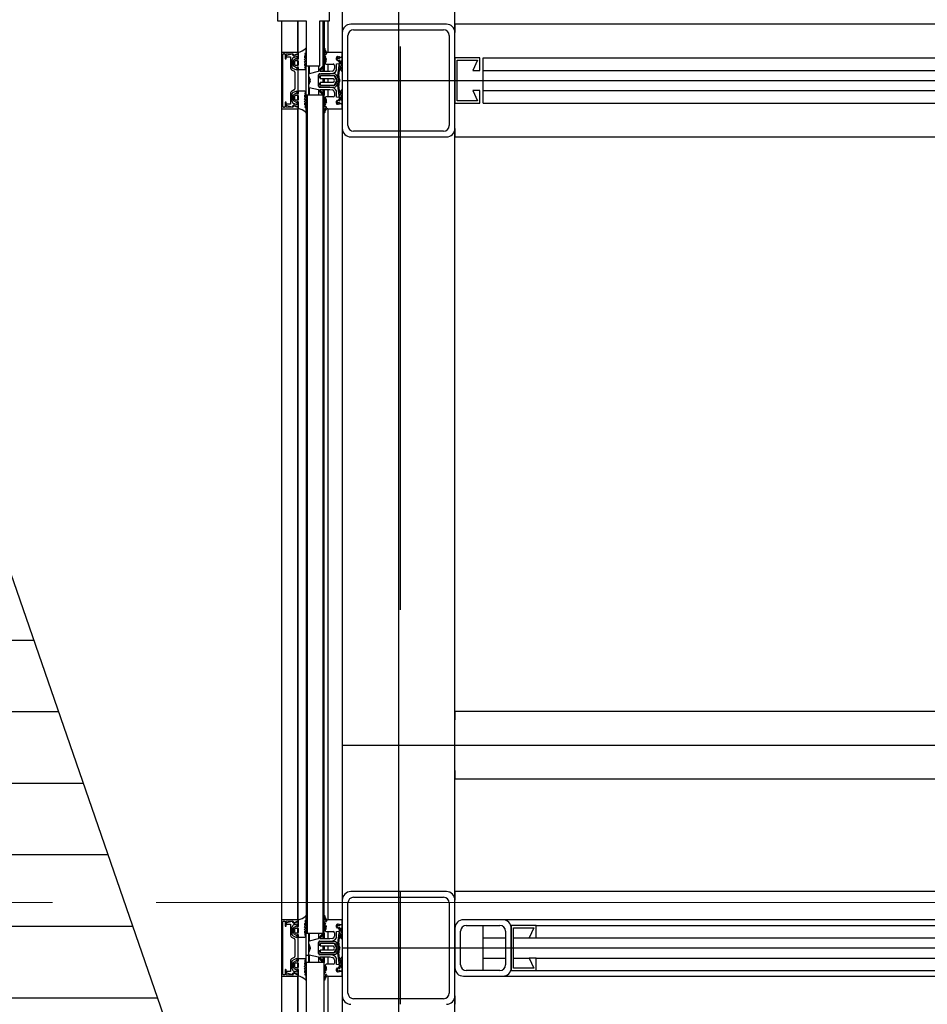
# Model space of a CAD drawing. Extents: x -805 to 3526, y -961 to 1039.
# Tile 226 of 256: x 983.338 to 984.144, y 39.75 to 40.624. Entities that reach past the tile are written whole.
import ezdxf

# ---------------------------------------------------------------- set-up
doc = ezdxf.new("R2010")
doc.units = 0
for name, pattern in [('_Ebene_', [4, 2, -1, 0, -1]), ('P-HP-Dorsten 2022 - Schnitt - Schnitt 9 rechts der Rampe$0$_Ebene_', [4, 2, -1, 0, -1]), ('STRICHPUNKT', [1, 0.5, -0.25, 0, -0.25])]:
    doc.linetypes.add(name, pattern=pattern)
for name, color, linetype, lineweight in [('A-FLOR-LEVL', 51, 'Continuous', 5), ('EB-2273S-Q-ACHSE', 7, 'STRICHPUNKT', 25), ('P-HP-Dorsten 2022 - Schnitt - Schnitt 9 rechts der Rampe$0$A-FLOR-LEVL', 51, 'Continuous', 5), ('TTK-P-Aufzug vorne', 251, 'Continuous', 25)]:
    doc.layers.add(name, color=color, linetype=linetype, lineweight=lineweight)
for name, color, linetype in [('Lichtraumprofil', 9, 'Continuous'), ('TTK-P-Bahnsteig', 12, 'Continuous'), ('TTK-P-QP Block', 162, 'Continuous'), ('TTK-QP-links', 250, 'Continuous'), ('TTK-QP-rechts', 251, 'Continuous')]:
    doc.layers.add(name, color=color, linetype=linetype)

# ---------------------------------------------------------------- blocks, each defined once
blk = doc.blocks.new('2481114')
at = {"layer": 'EB-2273S-Q-ACHSE'}
blk.add_line((2.6768, -8.4329), (2.6768, 5.45803), dxfattribs=at)
blk = doc.blocks.new('Schnitt7links neben rampe')
at = {"layer": 'A-FLOR-LEVL', "linetype": '_Ebene_'}
blk.add_line((-17.01558, 0), (20.19556, 0), dxfattribs=at)
blk = doc.blocks.new('P-HP-Dorsten 2022 - Schnitt - Schnitt 9 rechts der Rampe')
at = {"layer": 'P-HP-Dorsten 2022 - Schnitt - Schnitt 9 rechts der Rampe$0$A-FLOR-LEVL', "linetype": 'P-HP-Dorsten 2022 - Schnitt - Schnitt 9 rechts der Rampe$0$_Ebene_'}
blk.add_line((3138.7361, 35239.60534), (3179.52406, 35239.60534), dxfattribs=at)

msp = doc.modelspace()

# ---------------------------------------------------------------- hatches: boundary and pattern name
at = {"layer": 'Lichtraumprofil', "transparency": 33554559}
h = msp.add_hatch(dxfattribs=at)
h.set_pattern_fill('ANSI31', color=251, scale=0.02, angle=315)
h.set_pattern_definition([(0, (838.94873, 123.38515), (1e-17, 0.0635), [])])
h.paths.add_polyline_path([(983.19924, 40.51008), (983.49924, 39.64289), (983.49924, 36.97289), (983.19924, 36.97289)])
at = {"layer": 'TTK-P-Aufzug vorne', "ltscale": 20}
h = msp.add_hatch(dxfattribs=at)
h.set_pattern_fill('FP_23', color=251, scale=0.001, style=0, pattern_type=2)
h.set_pattern_definition([(0, (984.29421, 37.1433), (0, 0.05), []), (90, (984.29421, 37.1433), (-0.05, 3e-18), [])])
h.paths.add_polyline_path([(983.59219, 37.76677), (983.59411, 37.76677), (983.59411, 37.79283), (983.59219, 37.79283), (983.59219, 37.76855)])
h.paths.add_polyline_path([(983.59219, 38.28683), (983.59411, 38.28683), (983.59411, 38.31283), (983.59219, 38.31283), (983.59219, 38.292)])
h.paths.add_polyline_path([(983.59411, 39.78683), (983.59411, 39.81283), (983.59219, 39.81283), (983.59219, 39.78683)])
h.paths.add_polyline_path([(983.59411, 40.55683), (983.59411, 40.58283), (983.59219, 40.58283), (983.59219, 40.55683), (983.59318, 40.55683)])
h.paths.add_polyline_path([(983.59219, 41.05683), (983.59411, 41.05683), (983.59411, 41.09483), (983.59219, 41.09475), (983.59219, 41.0619)])

# ---------------------------------------------------------------- linework, layer by layer
at = {"layer": 'Lichtraumprofil', "color": 251, "flags": 128}
msp.add_lwpolyline([(983.19924, 40.51008), (983.19924, 36.97289), (983.49924, 36.97289), (983.49924, 39.64289), (983.19924, 40.51008)], dxfattribs=at)
at = {"layer": 'TTK-P-Aufzug vorne', "color": 251, "ltscale": 20}
for p, q in [((983.6742, 41.11983), (983.6742, 37.54983)), ((983.6242, 41.02733), (983.6242, 40.61233)), ((983.7242, 40.61233), (983.7242, 41.02733)), ((983.56678, 40.63383), (983.56678, 40.62283)), ((983.61278, 40.62283), (983.61278, 40.63183)), ((983.56678, 40.62283), (983.59218, 40.62283)), ((983.57016, 40.62283), (983.57016, 40.59433)), ((983.58459, 40.62283), (983.58459, 40.59476)), ((983.58515, 40.59494), (983.58515, 40.62283)), ((983.58516, 40.59494), (983.58516, 40.62283)), ((983.59218, 40.62283), (983.59218, 40.58283)), ((983.60418, 40.58283), (983.60418, 40.62283)), ((983.60418, 40.62283), (983.61278, 40.62283)), ((983.60711, 40.57784), (983.60711, 40.62283)), ((983.60817, 40.62283), (983.60817, 40.57784)), ((983.61142, 40.62283), (983.61142, 40.59477)), ((983.7167, 40.61983), (983.6317, 40.61983)), ((983.6342, 40.61483), (983.7142, 40.61483)), ((984.8492, 40.61983), (983.7242, 40.61983)), ((983.7242, 40.61983), (983.7242, 40.61233)), ((983.6242, 40.61233), (983.6242, 40.52733)), ((983.6292, 40.52983), (983.6292, 40.60983)), ((983.7192, 40.60983), (983.7192, 40.52983)), ((983.7242, 40.52733), (983.7242, 40.61233)), ((983.59218, 40.59481), (983.59218, 40.59802)), ((983.60818, 40.59836), (983.60836, 40.59586)), ((983.60934, 40.59648), (983.60913, 40.59771)), ((983.57018, 40.59433), (983.57018, 40.54549)), ((983.58467, 40.59483), (983.57075, 40.59483)), ((983.57146, 40.54663), (983.57146, 40.59303)), ((983.57197, 40.59353), (983.57297, 40.59353)), ((983.57347, 40.59303), (983.57347, 40.58956)), ((983.57447, 40.59353), (983.58035, 40.59383)), ((983.57447, 40.58953), (983.57447, 40.59353)), ((983.57986, 40.59333), (983.57499, 40.59203)), ((983.57506, 40.59093), (983.57836, 40.59093)), ((983.57836, 40.59093), (983.57836, 40.58108)), ((983.57986, 40.58145), (983.57986, 40.58856)), ((983.58035, 40.59383), (983.58056, 40.59299)), ((983.58317, 40.58925), (983.58115, 40.58804)), ((983.58182, 40.59257), (983.58487, 40.59387)), ((983.58516, 40.59333), (983.58196, 40.59195)), ((983.58247, 40.59076), (983.58396, 40.5914)), ((983.58465, 40.58852), (983.58317, 40.58925)), ((983.58396, 40.5914), (983.58396, 40.58856)), ((983.58396, 40.58856), (983.58516, 40.58908)), ((983.58459, 40.59375), (983.58459, 40.59308)), ((983.58516, 40.59494), (983.58516, 40.58902)), ((983.58516, 40.58908), (983.58516, 40.59333)), ((983.59074, 40.5882), (983.59211, 40.59123)), ((983.59083, 40.59156), (983.59205, 40.59279)), ((983.59083, 40.59006), (983.59083, 40.59156)), ((983.59158, 40.59151), (983.59083, 40.59006)), ((983.5912, 40.59395), (983.59218, 40.59481)), ((983.59205, 40.59279), (983.59132, 40.59312)), ((983.6083, 40.5902), (983.60819, 40.58626)), ((983.60836, 40.59586), (983.61021, 40.59314)), ((983.61021, 40.59314), (983.60849, 40.59268)), ((983.60849, 40.59191), (983.60928, 40.5917)), ((983.60919, 40.58677), (983.60944, 40.58962)), ((983.6242, 40.59483), (983.61131, 40.59483)), ((983.61898, 40.58865), (983.61898, 40.59009)), ((983.61982, 40.58748), (983.61898, 40.58865)), ((983.61935, 40.58995), (983.61929, 40.5886)), ((983.61929, 40.5886), (983.62028, 40.58739)), ((983.6203, 40.59047), (983.61935, 40.58995)), ((983.61998, 40.59112), (983.62094, 40.59097)), ((983.6203, 40.58938), (983.6203, 40.59047)), ((983.62156, 40.58945), (983.6203, 40.58938)), ((983.62248, 40.59029), (983.62156, 40.58945)), ((983.6242, 40.59029), (983.62248, 40.59029)), ((983.6242, 40.5906), (983.6242, 40.59483)), ((983.6242, 40.58729), (983.6242, 40.59029)), ((983.7462, 40.58983), (983.7242, 40.58983)), ((983.7242, 40.58983), (983.7242, 40.54983)), ((983.7462, 40.57883), (983.7462, 40.58983)), ((983.7492, 40.57883), (983.7492, 40.58983)), ((983.7492, 40.58983), (986.0492, 40.58983)), ((983.58396, 40.57895), (983.58039, 40.5805)), ((983.58066, 40.58718), (983.58066, 40.58335)), ((983.58115, 40.5825), (983.58316, 40.58129)), ((983.58216, 40.58355), (983.58216, 40.58702)), ((983.58464, 40.58302), (983.58266, 40.58302)), ((983.58269, 40.58752), (983.58466, 40.58752)), ((983.58316, 40.58129), (983.58466, 40.58202)), ((983.58516, 40.58109), (983.58396, 40.58179)), ((983.58396, 40.58179), (983.58396, 40.57895)), ((983.58459, 40.58752), (983.58459, 40.58302)), ((983.58459, 40.58198), (983.58459, 40.58142)), ((983.58516, 40.58699), (983.58516, 40.58352)), ((983.58516, 40.5815), (983.58516, 40.57954)), ((983.58516, 40.55857), (983.58516, 40.58109)), ((983.59198, 40.58736), (983.59074, 40.5882)), ((983.59074, 40.58656), (983.59198, 40.58736)), ((983.59211, 40.58353), (983.59074, 40.58656)), ((983.59083, 40.58302), (983.59083, 40.5847)), ((983.59083, 40.5847), (983.59158, 40.58324)), ((983.59198, 40.5825), (983.59083, 40.58302)), ((983.59083, 40.58124), (983.59198, 40.5825)), ((983.59192, 40.58025), (983.59083, 40.58124)), ((983.59099, 40.57954), (983.59192, 40.58025)), ((983.59218, 40.58283), (983.60418, 40.58283)), ((983.59219, 40.55683), (983.59219, 40.58283)), ((983.59411, 40.58283), (983.59411, 40.55683)), ((983.59485, 40.58283), (983.59485, 40.57589)), ((983.60301, 40.58283), (983.60301, 40.57823)), ((983.60642, 40.58206), (983.60318, 40.57858)), ((983.60413, 40.57784), (983.60701, 40.58151)), ((983.6097, 40.58786), (983.60969, 40.58652)), ((983.60996, 40.58433), (983.61274, 40.58433)), ((983.61142, 40.58433), (983.61142, 40.57784)), ((983.61274, 40.58433), (983.61378, 40.58433)), ((983.61378, 40.58433), (983.61619, 40.58433)), ((983.61719, 40.58329), (983.61719, 40.58037)), ((983.61919, 40.58456), (983.62164, 40.58483)), ((983.61919, 40.58037), (983.61919, 40.58456)), ((983.62135, 40.58748), (983.61982, 40.58748)), ((983.6212, 40.58309), (983.62007, 40.57424)), ((983.62028, 40.58739), (983.6217, 40.58826)), ((983.6217, 40.58491), (983.6209, 40.58389)), ((983.6209, 40.58389), (983.62176, 40.58359)), ((983.62106, 40.5741), (983.62196, 40.58115)), ((983.62164, 40.58483), (983.62135, 40.58748)), ((983.6217, 40.58826), (983.6217, 40.58491)), ((983.62176, 40.58359), (983.62297, 40.58149)), ((983.62302, 40.58098), (983.62187, 40.583)), ((983.62196, 40.58115), (983.62302, 40.58098)), ((983.623, 40.58038), (983.62212, 40.57968)), ((983.62297, 40.58149), (983.623, 40.58038)), ((983.62322, 40.5841), (983.6232, 40.58729)), ((983.6232, 40.58729), (983.6242, 40.58729)), ((983.6242, 40.58236), (983.62322, 40.5841)), ((983.6242, 40.57741), (983.6242, 40.58236)), ((983.7262, 40.55183), (983.7262, 40.58783)), ((983.7262, 40.58783), (983.7442, 40.58783)), ((983.7442, 40.58783), (983.74, 40.57883)), ((983.57921, 40.57944), (983.58163, 40.57815)), ((983.58216, 40.57736), (983.58216, 40.56239)), ((983.58516, 40.57954), (983.59099, 40.57954)), ((983.59427, 40.5741), (983.59577, 40.57031)), ((983.60289, 40.57782), (983.59485, 40.57589)), ((983.59485, 40.57263), (983.59485, 40.56705)), ((983.60319, 40.56491), (983.60319, 40.57484)), ((983.60319, 40.57371), (983.60319, 40.5724)), ((983.60319, 40.5724), (983.60469, 40.5724)), ((983.61309, 40.57784), (983.60413, 40.57784)), ((983.60419, 40.57584), (983.61334, 40.57584)), ((983.60469, 40.5724), (983.60469, 40.5737)), ((983.60469, 40.57324), (983.60469, 40.57164)), ((983.60469, 40.57164), (983.61608, 40.57164)), ((983.61722, 40.5757), (983.60519, 40.5757)), ((983.60525, 40.5742), (983.61752, 40.5742)), ((983.61655, 40.57404), (983.60549, 40.57404)), ((983.60711, 40.56794), (983.60711, 40.57164)), ((983.60817, 40.57164), (983.60817, 40.56794)), ((983.61142, 40.57164), (983.61142, 40.56794)), ((983.61535, 40.5782), (983.61309, 40.57784)), ((983.61334, 40.57584), (983.61568, 40.57623)), ((983.61608, 40.57164), (983.617, 40.57038)), ((983.61925, 40.56979), (983.61725, 40.57361)), ((983.61752, 40.5742), (983.61958, 40.57026)), ((983.62091, 40.57096), (983.61899, 40.57463)), ((983.62048, 40.57192), (983.62156, 40.5698)), ((983.62215, 40.5704), (983.62126, 40.57259)), ((983.6234, 40.57832), (983.6242, 40.57741)), ((983.74, 40.57883), (983.7462, 40.57883)), ((983.7492, 40.56083), (983.7492, 40.57883)), ((983.7492, 40.57883), (986.0492, 40.57883)), ((983.59577, 40.56936), (983.59426, 40.56557)), ((983.59485, 40.56378), (983.59485, 40.55683)), ((983.59485, 40.56378), (983.60311, 40.56184)), ((983.60469, 40.56721), (983.60319, 40.56721)), ((983.60319, 40.56721), (983.60319, 40.5659)), ((983.61325, 40.56384), (983.60419, 40.56384)), ((983.61608, 40.56794), (983.60469, 40.56794)), ((983.60469, 40.56794), (983.60469, 40.56637)), ((983.60469, 40.56592), (983.60469, 40.56721)), ((983.61752, 40.5654), (983.60519, 40.5654)), ((983.60519, 40.5639), (983.61722, 40.5639)), ((983.60549, 40.56557), (983.61654, 40.56554)), ((983.61567, 40.56344), (983.61325, 40.56384)), ((983.617, 40.5692), (983.61608, 40.56794)), ((983.61725, 40.56597), (983.61925, 40.56979)), ((983.61958, 40.56934), (983.61752, 40.5654)), ((983.61899, 40.56497), (983.62091, 40.56864)), ((983.62007, 40.56536), (983.62119, 40.55651)), ((983.62156, 40.5698), (983.62048, 40.56768)), ((983.62195, 40.55846), (983.62106, 40.5655)), ((983.62126, 40.56701), (983.62215, 40.56919)), ((983.6242, 40.56229), (983.6234, 40.56139)), ((983.6242, 40.56983), (986.1742, 40.56983)), ((983.6242, 40.55735), (983.6242, 40.56229)), ((983.57835, 40.55858), (983.57835, 40.54893)), ((983.58163, 40.56151), (983.57921, 40.56022)), ((983.57985, 40.5512), (983.57985, 40.55828)), ((983.58034, 40.55914), (983.58396, 40.56071)), ((983.58066, 40.55645), (983.58066, 40.55262)), ((983.58316, 40.55851), (983.58115, 40.55731)), ((983.58216, 40.55278), (983.58216, 40.55625)), ((983.58266, 40.55678), (983.58464, 40.55678)), ((983.58466, 40.55779), (983.58316, 40.55851)), ((983.58396, 40.56071), (983.58396, 40.55787)), ((983.58396, 40.55787), (983.58516, 40.55857)), ((983.58459, 40.55824), (983.58459, 40.55782)), ((983.58459, 40.55678), (983.58459, 40.55229)), ((983.59099, 40.56026), (983.58516, 40.56026)), ((983.58516, 40.56026), (983.58516, 40.55831)), ((983.58516, 40.55629), (983.58516, 40.55282)), ((983.59074, 40.55324), (983.59211, 40.55627)), ((983.59083, 40.55856), (983.59192, 40.55956)), ((983.59198, 40.5573), (983.59083, 40.55856)), ((983.59083, 40.55678), (983.59198, 40.5573)), ((983.59083, 40.5551), (983.59083, 40.55678)), ((983.59158, 40.55656), (983.59083, 40.5551)), ((983.59192, 40.55956), (983.59099, 40.56026)), ((983.59218, 40.55683), (983.59218, 39.81283)), ((983.59318, 40.55683), (983.59218, 40.55683)), ((983.59318, 40.55683), (983.59318, 39.81283)), ((983.60718, 40.55683), (983.59318, 40.55683)), ((983.59318, 39.81283), (983.59318, 40.55683)), ((983.60301, 40.56186), (983.60301, 40.55683)), ((983.60318, 40.56109), (983.60642, 40.55761)), ((983.607, 40.55815), (983.60413, 40.56183)), ((983.60413, 40.56183), (983.61317, 40.56183)), ((983.60711, 40.55683), (983.60711, 40.56183)), ((983.60718, 39.81283), (983.60718, 40.55683)), ((983.60818, 40.55683), (983.60718, 40.55683)), ((983.60718, 40.55683), (983.60718, 39.81283)), ((983.60817, 40.56183), (983.60817, 40.55683)), ((983.60818, 39.81283), (983.60818, 40.55683)), ((983.60818, 40.55341), (983.60828, 40.54947)), ((983.61263, 40.55533), (983.60998, 40.55533)), ((983.61142, 40.56183), (983.61142, 40.55533)), ((983.61619, 40.55533), (983.61263, 40.55533)), ((983.61317, 40.56183), (983.61535, 40.56146)), ((983.61719, 40.55923), (983.61719, 40.55633)), ((983.61919, 40.5551), (983.61919, 40.55929)), ((983.62164, 40.55483), (983.61919, 40.5551)), ((983.62176, 40.55611), (983.6209, 40.55581)), ((983.6209, 40.55581), (983.6217, 40.5548)), ((983.62135, 40.55226), (983.62164, 40.55483)), ((983.6217, 40.5548), (983.6217, 40.55144)), ((983.62297, 40.55821), (983.62176, 40.55611)), ((983.62186, 40.5566), (983.623, 40.55859)), ((983.623, 40.55859), (983.62195, 40.55846)), ((983.62212, 40.56002), (983.623, 40.55933)), ((983.623, 40.55933), (983.62297, 40.55821)), ((983.6232, 40.55241), (983.62322, 40.55561)), ((983.62322, 40.55561), (983.6242, 40.55735)), ((983.7462, 40.56083), (983.74, 40.56083)), ((983.74, 40.56083), (983.7442, 40.55183)), ((983.7462, 40.54983), (983.7462, 40.56083)), ((983.7492, 40.54983), (983.7492, 40.56083)), ((983.7492, 40.56083), (986.0492, 40.56083)), ((983.57016, 40.54549), (983.57016, 39.82433)), ((983.57066, 40.54484), (983.58459, 40.54484)), ((983.57296, 40.54613), (983.57196, 40.54613)), ((983.57346, 40.55013), (983.57346, 40.54663)), ((983.57446, 40.54613), (983.57446, 40.5501)), ((983.58034, 40.54583), (983.57446, 40.54613)), ((983.57835, 40.54893), (983.57502, 40.54893)), ((983.57502, 40.54763), (983.57985, 40.54633)), ((983.58062, 40.54677), (983.58034, 40.54583)), ((983.58115, 40.55176), (983.58317, 40.55055)), ((983.58485, 40.54579), (983.58181, 40.54709)), ((983.58194, 40.54771), (983.58515, 40.54633)), ((983.58396, 40.54826), (983.58246, 40.5489)), ((983.58466, 40.55229), (983.58269, 40.55229)), ((983.58317, 40.55055), (983.58465, 40.55129)), ((983.58515, 40.55058), (983.58396, 40.5511)), ((983.58396, 40.5511), (983.58396, 40.54826)), ((983.58459, 40.55126), (983.58459, 40.55082)), ((983.58459, 40.54657), (983.58459, 40.5459)), ((983.58459, 40.54484), (983.58459, 39.82476)), ((983.58515, 40.54633), (983.58515, 40.55058)), ((983.58515, 39.82494), (983.58515, 40.54487)), ((983.58516, 40.55079), (983.58516, 40.54487)), ((983.58516, 39.82494), (983.58516, 40.54487)), ((983.59198, 40.55244), (983.59074, 40.55324)), ((983.59074, 40.55161), (983.59198, 40.55244)), ((983.59211, 40.54858), (983.59074, 40.55161)), ((983.59083, 40.54824), (983.59083, 40.54975)), ((983.59083, 40.54975), (983.59158, 40.54829)), ((983.59205, 40.54701), (983.59083, 40.54824)), ((983.59218, 40.545), (983.5912, 40.54585)), ((983.59132, 40.54668), (983.59205, 40.54701)), ((983.59218, 40.54178), (983.59218, 40.545)), ((983.61019, 40.54653), (983.60835, 40.54381)), ((983.60925, 40.54796), (983.60846, 40.54775)), ((983.60848, 40.54698), (983.61019, 40.54653)), ((983.60942, 40.55019), (983.60918, 40.55289)), ((983.60985, 40.55312), (983.60985, 40.55181)), ((983.61142, 40.54483), (983.61142, 39.82477)), ((983.61142, 40.54483), (983.62418, 40.54483)), ((983.61898, 40.5511), (983.61982, 40.55226)), ((983.61898, 40.54966), (983.61898, 40.5511)), ((983.62028, 40.55231), (983.61929, 40.55111)), ((983.61929, 40.55111), (983.61935, 40.54976)), ((983.61935, 40.54976), (983.6203, 40.54923)), ((983.61982, 40.55226), (983.62135, 40.55226)), ((983.62094, 40.54878), (983.61998, 40.54863)), ((983.6217, 40.55144), (983.62028, 40.55231)), ((983.6203, 40.54923), (983.6203, 40.55033)), ((983.6203, 40.55033), (983.62156, 40.55026)), ((983.62156, 40.55026), (983.62248, 40.54941)), ((983.62248, 40.54941), (983.6242, 40.54941)), ((983.6242, 40.55241), (983.6232, 40.55241)), ((983.62418, 40.54483), (983.62418, 40.54906)), ((983.6242, 40.54941), (983.6242, 40.55241)), ((983.7242, 40.54983), (983.7462, 40.54983)), ((983.7442, 40.55183), (983.7262, 40.55183)), ((983.7492, 40.54983), (986.0492, 40.54983)), ((983.60835, 40.54381), (983.60817, 40.54131)), ((983.60911, 40.54196), (983.60933, 40.54318)), ((983.6242, 40.52733), (983.6242, 39.84233)), ((983.7242, 39.84233), (983.7242, 40.52733)), ((983.7242, 40.52733), (983.7242, 40.51983)), ((983.6317, 40.51983), (983.7167, 40.51983)), ((983.7142, 40.52483), (983.6342, 40.52483)), ((983.7242, 40.51983), (984.8492, 40.51983)), ((986.0742, 40.00983), (983.7242, 40.00983)), ((983.7242, 40.00983), (983.7242, 40.00233)), ((983.7242, 39.95733), (983.7242, 40.00233)), ((983.6242, 39.97983), (986.1742, 39.97983)), ((983.7242, 39.95733), (983.7242, 39.94983)), ((983.7242, 39.94983), (986.0742, 39.94983)), ((983.7167, 39.84983), (983.6317, 39.84983)), ((986.0742, 39.84983), (983.7242, 39.84983)), ((983.7242, 39.84983), (983.7242, 39.84233)), ((983.6242, 39.84233), (983.6242, 39.75733)), ((983.6292, 39.75983), (983.6292, 39.83983)), ((983.6342, 39.84483), (983.7142, 39.84483)), ((983.7192, 39.83983), (983.7192, 39.75983)), ((983.7242, 39.75733), (983.7242, 39.84233)), ((983.59218, 39.82481), (983.59218, 39.82802)), ((983.60818, 39.82836), (983.60836, 39.82586)), ((983.57018, 39.82433), (983.57018, 39.77549)), ((983.58467, 39.82483), (983.57075, 39.82483)), ((983.57146, 39.77663), (983.57146, 39.82303)), ((983.57197, 39.82353), (983.57297, 39.82353)), ((983.57347, 39.82303), (983.57347, 39.81956)), ((983.57447, 39.82353), (983.58035, 39.82383)), ((983.57447, 39.81953), (983.57447, 39.82353)), ((983.57986, 39.82333), (983.57499, 39.82203)), ((983.57506, 39.82093), (983.57836, 39.82093)), ((983.57836, 39.82093), (983.57836, 39.81108)), ((983.58035, 39.82383), (983.58056, 39.82299)), ((983.58317, 39.81925), (983.58115, 39.81804)), ((983.58182, 39.82257), (983.58487, 39.82387)), ((983.58516, 39.82333), (983.58196, 39.82195)), ((983.58247, 39.82076), (983.58396, 39.8214)), ((983.58465, 39.81852), (983.58317, 39.81925)), ((983.58396, 39.8214), (983.58396, 39.81856)), ((983.58459, 39.82375), (983.58459, 39.82308)), ((983.58516, 39.82494), (983.58516, 39.81902)), ((983.58516, 39.81908), (983.58516, 39.82333)), ((983.59074, 39.8182), (983.59211, 39.82123)), ((983.59083, 39.82156), (983.59205, 39.82279)), ((983.59083, 39.82006), (983.59083, 39.82156)), ((983.59158, 39.82151), (983.59083, 39.82006)), ((983.5912, 39.82395), (983.59218, 39.82481)), ((983.59205, 39.82279), (983.59132, 39.82312)), ((983.6083, 39.8202), (983.60819, 39.81626)), ((983.60836, 39.82586), (983.61021, 39.82314)), ((983.61021, 39.82314), (983.60849, 39.82268)), ((983.60849, 39.82191), (983.60928, 39.8217)), ((983.60934, 39.82648), (983.60913, 39.82771)), ((983.60919, 39.81677), (983.60944, 39.81962)), ((983.6242, 39.82483), (983.61131, 39.82483)), ((983.61898, 39.81865), (983.61898, 39.82009)), ((983.61935, 39.81995), (983.61929, 39.8186)), ((983.6203, 39.82047), (983.61935, 39.81995)), ((983.61998, 39.82112), (983.62094, 39.82097)), ((983.6203, 39.81938), (983.6203, 39.82047)), ((983.62156, 39.81945), (983.6203, 39.81938)), ((983.62248, 39.82029), (983.62156, 39.81945)), ((983.6242, 39.82029), (983.62248, 39.82029)), ((983.6242, 39.8206), (983.6242, 39.82483)), ((983.6242, 39.81729), (983.6242, 39.82029)), ((983.7667, 39.82483), (983.7317, 39.82483)), ((983.7342, 39.81983), (983.7642, 39.81983)), ((983.74913, 39.80883), (983.74913, 39.81983)), ((986.0317, 39.82483), (983.7667, 39.82483)), ((983.77316, 39.81983), (983.7742, 39.81983)), ((983.7962, 39.81983), (983.7742, 39.81983)), ((983.7742, 39.81983), (983.7742, 39.77983)), ((983.7962, 39.81983), (986.0022, 39.81983)), ((983.7962, 39.80883), (983.7962, 39.81983)), ((983.57986, 39.81145), (983.57986, 39.81856)), ((983.58396, 39.80895), (983.58039, 39.8105)), ((983.58066, 39.81718), (983.58066, 39.81335)), ((983.58115, 39.8125), (983.58316, 39.81129)), ((983.58216, 39.81355), (983.58216, 39.81702)), ((983.58464, 39.81302), (983.58266, 39.81302)), ((983.58269, 39.81752), (983.58466, 39.81752)), ((983.58316, 39.81129), (983.58466, 39.81202)), ((983.58396, 39.81856), (983.58516, 39.81908)), ((983.58516, 39.81109), (983.58396, 39.81179)), ((983.58396, 39.81179), (983.58396, 39.80895)), ((983.58459, 39.81752), (983.58459, 39.81302)), ((983.58459, 39.81198), (983.58459, 39.81145)), ((983.58516, 39.81699), (983.58516, 39.81352)), ((983.58516, 39.8115), (983.58516, 39.80954)), ((983.58516, 39.78857), (983.58516, 39.81109)), ((983.59198, 39.81736), (983.59074, 39.8182)), ((983.59074, 39.81656), (983.59198, 39.81736)), ((983.59211, 39.81353), (983.59074, 39.81656)), ((983.59083, 39.81302), (983.59083, 39.8147)), ((983.59083, 39.8147), (983.59158, 39.81324)), ((983.59198, 39.8125), (983.59083, 39.81302)), ((983.59083, 39.81124), (983.59198, 39.8125)), ((983.59192, 39.81025), (983.59083, 39.81124)), ((983.59218, 39.81283), (983.59318, 39.81283)), ((983.59219, 39.78683), (983.59219, 39.81283)), ((983.59318, 39.81283), (983.60718, 39.81283)), ((983.59411, 39.81283), (983.59411, 39.78683)), ((983.59485, 39.81283), (983.59485, 39.80589)), ((983.60301, 39.81283), (983.60301, 39.80823)), ((983.60642, 39.81206), (983.60318, 39.80858)), ((983.60413, 39.80784), (983.60701, 39.81151)), ((983.60711, 39.80784), (983.60711, 39.81283)), ((983.60718, 39.81283), (983.60818, 39.81283)), ((983.60817, 39.81283), (983.60817, 39.80784)), ((983.6097, 39.81786), (983.60969, 39.81652)), ((983.60996, 39.81433), (983.61274, 39.81433)), ((983.61142, 39.81433), (983.61142, 39.80784)), ((983.61274, 39.81433), (983.61378, 39.81433)), ((983.61378, 39.81433), (983.61619, 39.81433)), ((983.61719, 39.81329), (983.61719, 39.81037)), ((983.61982, 39.81748), (983.61898, 39.81865)), ((983.61919, 39.81456), (983.62164, 39.81483)), ((983.61919, 39.81037), (983.61919, 39.81456)), ((983.61929, 39.8186), (983.62028, 39.81739)), ((983.62135, 39.81748), (983.61982, 39.81748)), ((983.6212, 39.81309), (983.62007, 39.80424)), ((983.62028, 39.81739), (983.6217, 39.81826)), ((983.6217, 39.81491), (983.6209, 39.81389)), ((983.6209, 39.81389), (983.62176, 39.81359)), ((983.62106, 39.8041), (983.62196, 39.81115)), ((983.62164, 39.81483), (983.62135, 39.81748)), ((983.6217, 39.81826), (983.6217, 39.81491)), ((983.62176, 39.81359), (983.62297, 39.81149)), ((983.62302, 39.81098), (983.62187, 39.813)), ((983.62196, 39.81115), (983.62302, 39.81098)), ((983.62297, 39.81149), (983.623, 39.81038)), ((983.62322, 39.8141), (983.6232, 39.81729)), ((983.6232, 39.81729), (983.6242, 39.81729)), ((983.6242, 39.81236), (983.62322, 39.8141)), ((983.6242, 39.80741), (983.6242, 39.81236)), ((983.7242, 39.81733), (983.7242, 39.78233)), ((983.7292, 39.78483), (983.7292, 39.81483)), ((983.7692, 39.81483), (983.7692, 39.78483)), ((983.7742, 39.78233), (983.7742, 39.81733)), ((983.7762, 39.78183), (983.7762, 39.81783)), ((983.7762, 39.81783), (983.7942, 39.81783)), ((983.7942, 39.81783), (983.79, 39.80883)), ((983.57921, 39.80944), (983.58163, 39.80815)), ((983.58216, 39.80736), (983.58216, 39.79239)), ((983.58516, 39.80954), (983.59099, 39.80954)), ((983.59099, 39.80954), (983.59192, 39.81025)), ((983.59427, 39.8041), (983.59577, 39.80031)), ((983.60289, 39.80782), (983.59485, 39.80589)), ((983.59485, 39.80263), (983.59485, 39.79705)), ((983.60319, 39.79491), (983.60319, 39.80484)), ((983.60319, 39.80371), (983.60319, 39.8024)), ((983.60319, 39.8024), (983.60469, 39.8024)), ((983.61309, 39.80784), (983.60413, 39.80784)), ((983.60419, 39.80584), (983.61334, 39.80584)), ((983.60469, 39.8024), (983.60469, 39.8037)), ((983.60469, 39.80324), (983.60469, 39.80164)), ((983.61722, 39.8057), (983.60519, 39.8057)), ((983.60525, 39.8042), (983.61752, 39.8042)), ((983.61655, 39.80404), (983.60549, 39.80404)), ((983.61535, 39.8082), (983.61309, 39.80784)), ((983.61334, 39.80584), (983.61568, 39.80623)), ((983.61925, 39.79979), (983.61725, 39.80361)), ((983.61752, 39.8042), (983.61958, 39.80026)), ((983.62091, 39.80096), (983.61899, 39.80463)), ((983.62048, 39.80192), (983.62156, 39.7998)), ((983.62215, 39.8004), (983.62126, 39.80259)), ((983.623, 39.81038), (983.62212, 39.80968)), ((983.6234, 39.80832), (983.6242, 39.80741)), ((983.74913, 39.79083), (983.74913, 39.80883)), ((983.74913, 39.80883), (983.7692, 39.80883)), ((983.7762, 39.80883), (983.79, 39.80883)), ((983.79, 39.80883), (983.7962, 39.80883)), ((983.7962, 39.80883), (986.0022, 39.80883)), ((983.59577, 39.79936), (983.59426, 39.79557)), ((983.59485, 39.79378), (983.59485, 39.78683)), ((983.59485, 39.79378), (983.60311, 39.79184)), ((983.60469, 39.79721), (983.60319, 39.79721)), ((983.60319, 39.79721), (983.60319, 39.7959)), ((983.61325, 39.79384), (983.60419, 39.79384)), ((983.60469, 39.80164), (983.61608, 39.80164)), ((983.61608, 39.79794), (983.60469, 39.79794)), ((983.60469, 39.79794), (983.60469, 39.79637)), ((983.60469, 39.79592), (983.60469, 39.79721)), ((983.61752, 39.7954), (983.60519, 39.7954)), ((983.60519, 39.7939), (983.61722, 39.7939)), ((983.60549, 39.79557), (983.61654, 39.79554)), ((983.60711, 39.79794), (983.60711, 39.80164)), ((983.60817, 39.80164), (983.60817, 39.79794)), ((983.61142, 39.80164), (983.61142, 39.79794)), ((983.61567, 39.79344), (983.61325, 39.79384)), ((983.61608, 39.80164), (983.617, 39.80038)), ((983.617, 39.7992), (983.61608, 39.79794)), ((983.61725, 39.79597), (983.61925, 39.79979)), ((983.61958, 39.79934), (983.61752, 39.7954)), ((983.61899, 39.79497), (983.62091, 39.79864)), ((983.62007, 39.79536), (983.62119, 39.78651)), ((983.62156, 39.7998), (983.62048, 39.79768)), ((983.62195, 39.78846), (983.62106, 39.7955)), ((983.62126, 39.79701), (983.62215, 39.79919)), ((983.6242, 39.79983), (986.1742, 39.79983)), ((983.57835, 39.78858), (983.57835, 39.77893)), ((983.58163, 39.79151), (983.57921, 39.79022)), ((983.57985, 39.7812), (983.57985, 39.78828)), ((983.58034, 39.78914), (983.58396, 39.79071)), ((983.58066, 39.78645), (983.58066, 39.78262)), ((983.58316, 39.78851), (983.58115, 39.78731)), ((983.58216, 39.78278), (983.58216, 39.78625)), ((983.58266, 39.78678), (983.58464, 39.78678)), ((983.58466, 39.78779), (983.58316, 39.78851)), ((983.58396, 39.79071), (983.58396, 39.78787)), ((983.58396, 39.78787), (983.58516, 39.78857)), ((983.58459, 39.78824), (983.58459, 39.78782)), ((983.58459, 39.78678), (983.58459, 39.78236)), ((983.59099, 39.79026), (983.58516, 39.79026)), ((983.58516, 39.79026), (983.58516, 39.78831)), ((983.58516, 39.78629), (983.58516, 39.78282)), ((983.59074, 39.78324), (983.59211, 39.78627)), ((983.59083, 39.78856), (983.59192, 39.78956)), ((983.59198, 39.7873), (983.59083, 39.78856)), ((983.59083, 39.78678), (983.59198, 39.7873)), ((983.59083, 39.7851), (983.59083, 39.78678)), ((983.59158, 39.78656), (983.59083, 39.7851)), ((983.59192, 39.78956), (983.59099, 39.79026)), ((983.60818, 39.78683), (983.59218, 39.78683)), ((983.59218, 39.78683), (983.59218, 38.31283)), ((983.60301, 39.79186), (983.60301, 39.78683)), ((983.60318, 39.79109), (983.60642, 39.78761)), ((983.607, 39.78815), (983.60413, 39.79183)), ((983.60413, 39.79183), (983.61317, 39.79183)), ((983.60711, 39.78683), (983.60711, 39.79183)), ((983.60817, 39.79183), (983.60817, 39.78683)), ((983.60818, 38.31283), (983.60818, 39.78683)), ((983.61263, 39.78533), (983.60998, 39.78533)), ((983.61142, 39.79183), (983.61142, 39.78533)), ((983.61619, 39.78533), (983.61263, 39.78533)), ((983.61317, 39.79183), (983.61535, 39.79146)), ((983.61719, 39.78923), (983.61719, 39.78633)), ((983.61919, 39.7851), (983.61919, 39.78929)), ((983.62164, 39.78483), (983.61919, 39.7851)), ((983.62176, 39.78611), (983.6209, 39.78581)), ((983.6209, 39.78581), (983.6217, 39.7848)), ((983.62135, 39.78226), (983.62164, 39.78483)), ((983.6217, 39.7848), (983.6217, 39.78144)), ((983.62297, 39.78821), (983.62176, 39.78611)), ((983.62186, 39.7866), (983.623, 39.78859)), ((983.623, 39.78859), (983.62195, 39.78846)), ((983.62212, 39.79002), (983.623, 39.78933)), ((983.623, 39.78933), (983.62297, 39.78821)), ((983.6232, 39.78241), (983.62322, 39.78561)), ((983.62322, 39.78561), (983.6242, 39.78735)), ((983.6242, 39.79229), (983.6234, 39.79139)), ((983.6242, 39.78735), (983.6242, 39.79229)), ((983.74913, 39.77983), (983.74913, 39.79083)), ((983.74913, 39.79083), (983.7692, 39.79083)), ((983.7762, 39.79083), (983.79, 39.79083)), ((983.7962, 39.79083), (983.79, 39.79083)), ((983.79, 39.79083), (983.7942, 39.78183)), ((983.7962, 39.79083), (986.0022, 39.79083)), ((983.7962, 39.77983), (983.7962, 39.79083)), ((983.57296, 39.77613), (983.57196, 39.77613)), ((983.57346, 39.78013), (983.57346, 39.77663)), ((983.57446, 39.77613), (983.57446, 39.7801)), ((983.58034, 39.77583), (983.57446, 39.77613)), ((983.57835, 39.77893), (983.57502, 39.77893)), ((983.57502, 39.77763), (983.57985, 39.77633)), ((983.58062, 39.77677), (983.58034, 39.77583)), ((983.58115, 39.78176), (983.58317, 39.78055)), ((983.58485, 39.77579), (983.58181, 39.77709)), ((983.58194, 39.77771), (983.58515, 39.77633)), ((983.58396, 39.77826), (983.58246, 39.7789)), ((983.58466, 39.78229), (983.58269, 39.78229)), ((983.58317, 39.78055), (983.58465, 39.78129)), ((983.58515, 39.78058), (983.58396, 39.7811)), ((983.58396, 39.7811), (983.58396, 39.77826)), ((983.58459, 39.78126), (983.58459, 39.78082)), ((983.58459, 39.77657), (983.58459, 39.7759)), ((983.58515, 39.77633), (983.58515, 39.78058)), ((983.58516, 39.78079), (983.58516, 39.77487)), ((983.59198, 39.78244), (983.59074, 39.78324)), ((983.59074, 39.78161), (983.59198, 39.78244)), ((983.59211, 39.77858), (983.59074, 39.78161)), ((983.59083, 39.77824), (983.59083, 39.77975)), ((983.59083, 39.77975), (983.59158, 39.77829)), ((983.59205, 39.77701), (983.59083, 39.77824)), ((983.59218, 39.775), (983.5912, 39.77585)), ((983.59132, 39.77668), (983.59205, 39.77701)), ((983.60818, 39.78341), (983.60828, 39.77947)), ((983.61019, 39.77653), (983.60835, 39.77381)), ((983.60925, 39.77796), (983.60846, 39.77775)), ((983.60848, 39.77698), (983.61019, 39.77653)), ((983.60942, 39.78019), (983.60918, 39.78289)), ((983.60985, 39.78312), (983.60985, 39.78181)), ((983.61898, 39.7811), (983.61982, 39.78226)), ((983.61898, 39.77966), (983.61898, 39.7811)), ((983.62028, 39.78231), (983.61929, 39.78111)), ((983.61929, 39.78111), (983.61935, 39.77976)), ((983.61935, 39.77976), (983.6203, 39.77923)), ((983.61982, 39.78226), (983.62135, 39.78226)), ((983.62094, 39.77878), (983.61998, 39.77863)), ((983.6217, 39.78144), (983.62028, 39.78231)), ((983.6203, 39.77923), (983.6203, 39.78033)), ((983.6203, 39.78033), (983.62156, 39.78026)), ((983.62156, 39.78026), (983.62248, 39.77941)), ((983.62248, 39.77941), (983.6242, 39.77941)), ((983.6242, 39.78241), (983.6232, 39.78241)), ((983.62418, 39.77483), (983.62418, 39.77906)), ((983.6242, 39.77941), (983.6242, 39.78241)), ((983.7642, 39.77983), (983.7342, 39.77983)), ((983.77316, 39.77983), (983.7742, 39.77983)), ((983.7742, 39.77983), (983.7962, 39.77983)), ((983.7942, 39.78183), (983.7762, 39.78183)), ((983.7962, 39.77983), (986.0022, 39.77983)), ((983.57016, 39.77549), (983.57016, 38.32433)), ((983.57066, 39.77484), (983.58459, 39.77484)), ((983.58459, 39.77484), (983.58459, 38.32476)), ((983.58515, 38.32494), (983.58515, 39.77487)), ((983.58516, 38.32494), (983.58516, 39.77487)), ((983.59218, 39.77178), (983.59218, 39.775)), ((983.60835, 39.77381), (983.60817, 39.77131)), ((983.60911, 39.77196), (983.60933, 39.77318)), ((983.61142, 39.77483), (983.61142, 38.32477)), ((983.61142, 39.77483), (983.62418, 39.77483)), ((983.7317, 39.77483), (983.7667, 39.77483)), ((983.7667, 39.77483), (986.0317, 39.77483)), ((983.6242, 39.75733), (983.6242, 38.34233)), ((983.7142, 39.75483), (983.6342, 39.75483)), ((983.7242, 38.34233), (983.7242, 39.75733)), ((983.7242, 39.75733), (983.7242, 39.74983))]:
    msp.add_line(p, q, dxfattribs=at)
for centre, radius, start, end in [((983.6317, 40.61233), 0.0075, 90, 180), ((983.6342, 40.60983), 0.005, 90, 180), ((983.7142, 40.60983), 0.005, 0, 90), ((983.7167, 40.61233), 0.0075, 0, 90), ((983.58342, 40.60638), 0.01157, 278.65406, 314.87672), ((983.59189, 40.59811), 0.000307, 344.73618, 166.79576), ((983.60834, 40.59757), 0.0008, 10.04881, 101.15444), ((983.57068, 40.59433), 0.0005, 82.56325, 180), ((983.57197, 40.59303), 0.0005, 90, 179.98326), ((983.57297, 40.59303), 0.0005, 0, 89.9828), ((983.57397, 40.58953), 0.0005, 176.28357, 269.98279), ((983.57397, 40.58953), 0.0005, 269.98279, 0), ((983.57506, 40.59148), 0.00055, 98.08512, 270), ((983.58136, 40.59333), 0.0015, 179.98278, 293.23234), ((983.58186, 40.58856), 0.002, 95.96194, 180), ((983.58143, 40.59349), 0.001, 209.93219, 293.10837), ((983.58136, 40.59333), 0.0028, 275.96194, 293.26677), ((983.58466, 40.58902), 0.0005, 268.59535, 0), ((983.58467, 40.59433), 0.0005, 293.10837, 90), ((983.59153, 40.59357), 0.0005, 131.20653, 244.98279), ((983.59184, 40.59136), 0.0003, 333.97488, 148.97488), ((983.6086, 40.5923), 0.0004, 104.98279, 254.78544), ((983.6106, 40.58828), 0.003, 115.99316, 140.24279), ((983.60911, 40.59133), 0.0004, 295.99316, 64.82639), ((983.61131, 40.59683), 0.002, 190.04881, 270), ((983.6096, 40.58925), 0.0004, 335.73316, 112.3706), ((983.6127, 40.58786), 0.003, 155.73316, 179.98279), ((983.61998, 40.59012), 0.001, 90.01721, 181.69981), ((983.6206, 40.5888), 0.00219, 42.22058, 81.11657), ((983.62974, 40.5507), 0.04029, 97.90654, 100.75177), ((983.58036, 40.58108), 0.002, 180, 234.98279), ((983.58086, 40.58138), 0.001, 176.23684, 241.72141), ((983.58166, 40.58718), 0.001, 120.95094, 179.98279), ((983.58166, 40.58335), 0.001, 180, 239.01547), ((983.58266, 40.58702), 0.0005, 87.19086, 180), ((983.58266, 40.58352), 0.0005, 176.28357, 270), ((983.58466, 40.58352), 0.0005, 267.19086, 0), ((983.58466, 40.58702), 0.0005, 356.28357, 90), ((983.58466, 40.58152), 0.0005, 357.46136, 90), ((983.59184, 40.5834), 0.0003, 210.9907, 25.9907), ((983.60672, 40.58179), 0.0004, 317.03595, 137.03595), ((983.60843, 40.58702), 0.0008, 252.78437, 341.91769), ((983.60996, 40.58536), 0.00103, 169.19494, 270), ((983.60869, 40.58652), 0.001, 284.98279, 0), ((983.61499, 40.58037), 0.0022, 279.44283, 0), ((983.61499, 40.58037), 0.0042, 279.4428, 359.98279), ((983.61619, 40.58333), 0.001, 357.58352, 90), ((983.6215, 40.58279), 0.000423, 29.71616, 135.78007), ((983.61896, 40.57544), 0.00529, 32.96531, 53.36637), ((983.58116, 40.57727), 0.001, 5.41903, 61.85007), ((983.59541, 40.57472), 0.0013, 115.48279, 208.25783), ((983.60397, 40.57785), 0.00107, 137.03595, 181.61058), ((983.60419, 40.57484), 0.001, 89.98896, 180), ((983.60519, 40.5737), 0.002, 90, 179.98279), ((983.60519, 40.5737), 0.0005, 83.10799, 180), ((983.60549, 40.57324), 0.0008, 90, 179.98279), ((983.61655, 40.57324), 0.0008, 27.56705, 89.98279), ((983.61722, 40.5737), 0.002, 27.56705, 89.98279), ((983.62404, 40.57374), 0.004, 172.74812, 207.10273), ((983.61869, 40.5698), 0.0025, 332.39852, 27.56705), ((983.62404, 40.57372), 0.003, 172.74812, 202.1548), ((983.58116, 40.56239), 0.001, 298.11552, 0), ((983.59541, 40.56496), 0.0013, 151.70774, 244.48279), ((983.59489, 40.56984), 0.001, 331.70774, 28.25783), ((983.60519, 40.5659), 0.002, 180, 269.98279), ((983.60419, 40.56484), 0.001, 175.55771, 270), ((983.60549, 40.56637), 0.000801, 180, 269.98279), ((983.60519, 40.5659), 0.0005, 177.73523, 270), ((983.61499, 40.55929), 0.0042, 0, 80.61872), ((983.61654, 40.56634), 0.0008, 270, 332.39852), ((983.6162, 40.56979), 0.001, 323.61913, 36.34645), ((983.61722, 40.5659), 0.002, 270, 332.39852), ((983.61869, 40.5698), 0.001, 332.39852, 27.56705), ((983.62404, 40.56586), 0.004, 152.86284, 187.21746), ((983.62403, 40.56588), 0.003, 157.81078, 187.21746), ((983.62067, 40.5698), 0.0016, 337.81078, 22.1548), ((983.58035, 40.55858), 0.002, 124.98279, 179.98279), ((983.58085, 40.55828), 0.001, 120.98279, 180), ((983.58166, 40.55645), 0.001, 120.98453, 180), ((983.58266, 40.55628), 0.0005, 90, 183.71643), ((983.58466, 40.55629), 0.0005, 0, 92.80914), ((983.58466, 40.55829), 0.0005, 270, 2.53864), ((983.59184, 40.55641), 0.0003, 334.0093, 149.0093), ((983.60363, 40.56151), 0.000615, 148.11425, 222.92962), ((983.60671, 40.55788), 0.0004, 222.92962, 42.92962), ((983.60842, 40.55265), 0.0008, 18.04789, 107.18121), ((983.60998, 40.55435), 0.00098, 90, 189.35481), ((983.60877, 40.55313), 0.00108, 359.48715, 77.10718), ((983.61499, 40.55929), 0.0022, 358.37072, 80.52278), ((983.61619, 40.55633), 0.001, 270, 0), ((983.62149, 40.55681), 0.000423, 224.1855, 330.24942), ((983.61896, 40.56427), 0.00529, 306.63363, 327.03469), ((983.57066, 40.54534), 0.000504, 162.77585, 270), ((983.57196, 40.54663), 0.0005, 180, 269.9828), ((983.57296, 40.54663), 0.0005, 270, 359.98282), ((983.57396, 40.55013), 0.0005, 89.98424, 180), ((983.57396, 40.55013), 0.0005, 356.27039, 89.98424), ((983.5752, 40.54828), 0.000676, 105.0172, 254.9828), ((983.58185, 40.5511), 0.002, 177.33926, 264.00363), ((983.58135, 40.54633), 0.0015, 66.73323, 179.98279), ((983.58142, 40.54617), 0.001, 66.8572, 142.50601), ((983.58166, 40.55262), 0.001, 180.01719, 239.04906), ((983.58135, 40.54633), 0.0028, 66.73323, 84.00363), ((983.58266, 40.55278), 0.0005, 180, 272.80914), ((983.58466, 40.54533), 0.000496, 262.47258, 66.78225), ((983.58466, 40.55079), 0.0005, 0, 91.40465), ((983.58466, 40.55279), 0.0005, 270, 3.71643), ((983.58342, 40.53343), 0.01157, 45.12328, 81.34594), ((983.59153, 40.54623), 0.0005, 115.01721, 228.79347), ((983.59184, 40.54844), 0.0003, 211.02512, 26.02512), ((983.60858, 40.54737), 0.0004, 107.79875, 254.98279), ((983.61059, 40.55139), 0.003, 219.72279, 243.97242), ((983.6091, 40.54833), 0.0004, 292.24561, 63.97242), ((983.6113, 40.54283), 0.002, 86.43489, 169.91676), ((983.60975, 40.55041), 0.0004, 213.47482, 24.23242), ((983.61285, 40.55181), 0.003, 180, 204.23242), ((983.61998, 40.54963), 0.001, 178.30019, 269.98279), ((983.62055, 40.55123), 0.00248, 278.88343, 311.93564), ((983.62975, 40.58896), 0.04029, 259.2138, 262.05707), ((983.59189, 40.5417), 0.000307, 193.20424, 15.26382), ((983.60832, 40.5421), 0.0008, 258.81114, 349.91676), ((983.6317, 40.52733), 0.0075, 180, 270), ((983.6342, 40.52983), 0.005, 180, 270), ((983.7142, 40.52983), 0.005, 270, 0), ((983.7167, 40.52733), 0.0075, 270, 0), ((983.6317, 39.84233), 0.0075, 90, 180), ((983.7167, 39.84233), 0.0075, 0, 90), ((983.6342, 39.83983), 0.005, 90, 180), ((983.7142, 39.83983), 0.005, 0, 90), ((983.58342, 39.83638), 0.01157, 278.65406, 314.87672), ((983.59189, 39.82811), 0.000307, 344.73618, 166.79576), ((983.60834, 39.82757), 0.0008, 10.04881, 101.15444), ((983.57068, 39.82433), 0.0005, 82.56325, 180), ((983.57197, 39.82303), 0.0005, 90, 179.98326), ((983.57297, 39.82303), 0.0005, 0, 89.9828), ((983.57397, 39.81953), 0.0005, 176.28357, 269.98279), ((983.57397, 39.81953), 0.0005, 269.98279, 0), ((983.57506, 39.82148), 0.00055, 98.08512, 270), ((983.58136, 39.82333), 0.0015, 179.98278, 293.23234), ((983.58186, 39.81856), 0.002, 95.96194, 180), ((983.58143, 39.82349), 0.001, 209.93219, 293.10837), ((983.58136, 39.82333), 0.0028, 275.96194, 293.26677), ((983.58467, 39.82433), 0.0005, 293.10837, 90), ((983.59153, 39.82357), 0.0005, 131.20653, 244.98279), ((983.59184, 39.82136), 0.0003, 333.97488, 148.97488), ((983.6086, 39.8223), 0.0004, 104.98279, 254.78544), ((983.6106, 39.81828), 0.003, 115.99316, 140.24279), ((983.60911, 39.82133), 0.0004, 295.99316, 64.82639), ((983.61131, 39.82683), 0.002, 190.04881, 270), ((983.6096, 39.81925), 0.0004, 335.73316, 112.3706), ((983.61998, 39.82012), 0.001, 90.01721, 181.69981), ((983.6206, 39.8188), 0.00219, 42.22058, 81.11657), ((983.62974, 39.7807), 0.04029, 97.90654, 100.75177), ((983.7317, 39.81733), 0.0075, 90, 180), ((983.7342, 39.81483), 0.005, 90, 180), ((983.7642, 39.81483), 0.005, 0, 90), ((983.7667, 39.81733), 0.0075, 0, 90), ((983.58036, 39.81108), 0.002, 180, 234.98279), ((983.58086, 39.81138), 0.001, 176.23684, 241.72141), ((983.58166, 39.81718), 0.001, 120.95094, 179.98279), ((983.58166, 39.81335), 0.001, 180, 239.01547), ((983.58266, 39.81702), 0.0005, 87.19086, 180), ((983.58266, 39.81352), 0.0005, 176.28357, 270), ((983.58466, 39.81352), 0.0005, 267.19086, 0), ((983.58466, 39.81902), 0.0005, 268.59535, 0), ((983.58466, 39.81702), 0.0005, 356.28357, 90), ((983.58466, 39.81152), 0.0005, 357.46136, 90), ((983.59184, 39.8134), 0.0003, 210.9907, 25.9907), ((983.60672, 39.81179), 0.0004, 317.03595, 137.03595), ((983.60843, 39.81702), 0.0008, 252.78437, 341.91769), ((983.60996, 39.81536), 0.00103, 169.19494, 270), ((983.60869, 39.81652), 0.001, 284.98279, 0), ((983.6127, 39.81786), 0.003, 155.73316, 179.98279), ((983.61619, 39.81333), 0.001, 357.58352, 90), ((983.6215, 39.81279), 0.000423, 29.71616, 135.78007), ((983.58116, 39.80727), 0.001, 5.41903, 61.85007), ((983.59541, 39.80472), 0.0013, 115.48279, 208.25783), ((983.60397, 39.80785), 0.00107, 137.03595, 181.61058), ((983.60419, 39.80484), 0.001, 89.98896, 180), ((983.60519, 39.8037), 0.002, 90, 179.98279), ((983.60519, 39.8037), 0.0005, 83.10799, 180), ((983.60549, 39.80324), 0.0008, 90, 179.98279), ((983.61499, 39.81037), 0.0022, 279.44283, 0), ((983.61499, 39.81037), 0.0042, 279.4428, 359.98279), ((983.61655, 39.80324), 0.0008, 27.56705, 89.98279), ((983.61722, 39.8037), 0.002, 27.56705, 89.98279), ((983.62404, 39.80374), 0.004, 172.74812, 207.10273), ((983.62404, 39.80372), 0.003, 172.74812, 202.1548), ((983.61896, 39.80544), 0.00529, 32.96531, 53.36637), ((983.59541, 39.79496), 0.0013, 151.70774, 244.48279), ((983.59489, 39.79984), 0.001, 331.70774, 28.25783), ((983.60519, 39.7959), 0.002, 180, 269.98279), ((983.60419, 39.79484), 0.001, 175.55771, 270), ((983.60549, 39.79637), 0.000801, 180, 269.98279), ((983.60519, 39.7959), 0.0005, 177.73523, 270), ((983.61499, 39.78929), 0.0042, 0, 80.61872), ((983.61654, 39.79634), 0.0008, 270, 332.39852), ((983.6162, 39.79979), 0.001, 323.61913, 36.34645), ((983.61722, 39.7959), 0.002, 270, 332.39852), ((983.61869, 39.7998), 0.001, 332.39852, 27.56705), ((983.62404, 39.79586), 0.004, 152.86284, 187.21746), ((983.61869, 39.7998), 0.0025, 332.39852, 27.56705), ((983.62403, 39.79588), 0.003, 157.81078, 187.21746), ((983.62067, 39.7998), 0.0016, 337.81078, 22.1548), ((983.58035, 39.78858), 0.002, 124.98279, 179.98279), ((983.58085, 39.78828), 0.001, 120.98279, 180), ((983.58166, 39.78645), 0.001, 120.98453, 180), ((983.58116, 39.79239), 0.001, 298.11552, 0), ((983.58266, 39.78628), 0.0005, 90, 183.71643), ((983.58466, 39.78629), 0.0005, 0, 92.80914), ((983.58466, 39.78829), 0.0005, 270, 2.53864), ((983.59184, 39.78641), 0.0003, 334.0093, 149.0093), ((983.60363, 39.79151), 0.000615, 148.11425, 222.92962), ((983.60671, 39.78788), 0.0004, 222.92962, 42.92962), ((983.60998, 39.78435), 0.00098, 90, 189.35481), ((983.61499, 39.78929), 0.0022, 358.37072, 80.52278), ((983.61619, 39.78633), 0.001, 270, 0), ((983.62149, 39.78681), 0.000423, 224.1855, 330.24942), ((983.61896, 39.79427), 0.00529, 306.63363, 327.03469), ((983.7342, 39.78483), 0.005, 180, 270), ((983.7642, 39.78483), 0.005, 270, 0), ((983.57196, 39.77663), 0.0005, 180, 269.9828), ((983.57296, 39.77663), 0.0005, 270, 359.98282), ((983.57396, 39.78013), 0.0005, 89.98424, 180), ((983.57396, 39.78013), 0.0005, 356.27039, 89.98424), ((983.5752, 39.77828), 0.000676, 105.0172, 254.9828), ((983.58185, 39.7811), 0.002, 177.33926, 264.00363), ((983.58135, 39.77633), 0.0015, 66.73323, 179.98279), ((983.58142, 39.77617), 0.001, 66.8572, 142.50601), ((983.58166, 39.78262), 0.001, 180.01719, 239.04906), ((983.58135, 39.77633), 0.0028, 66.73323, 84.00363), ((983.58266, 39.78278), 0.0005, 180, 272.80914), ((983.58466, 39.77533), 0.000496, 262.47258, 66.78225), ((983.58466, 39.78079), 0.0005, 0, 91.40465), ((983.58466, 39.78279), 0.0005, 270, 3.71643), ((983.59153, 39.77623), 0.0005, 115.01721, 228.79347), ((983.59184, 39.77844), 0.0003, 211.02512, 26.02512), ((983.60842, 39.78265), 0.0008, 18.04789, 107.18121), ((983.60858, 39.77737), 0.0004, 107.79875, 254.98279), ((983.61059, 39.78139), 0.003, 219.72279, 243.97242), ((983.60877, 39.78313), 0.00108, 359.48715, 77.10718), ((983.6091, 39.77833), 0.0004, 292.24561, 63.97242), ((983.60975, 39.78041), 0.0004, 213.47482, 24.23242), ((983.61285, 39.78181), 0.003, 180, 204.23242), ((983.61998, 39.77963), 0.001, 178.30019, 269.98279), ((983.62055, 39.78123), 0.00248, 278.88343, 311.93564), ((983.62975, 39.81896), 0.04029, 259.2138, 262.05707), ((983.7317, 39.78233), 0.0075, 180, 270), ((983.7667, 39.78233), 0.0075, 270, 0), ((983.57066, 39.77534), 0.000504, 162.77585, 270), ((983.58342, 39.76343), 0.01157, 45.12328, 81.34594), ((983.59189, 39.7717), 0.000307, 193.20424, 15.26382), ((983.60832, 39.7721), 0.0008, 258.81114, 349.91676), ((983.6113, 39.77283), 0.002, 86.43489, 169.91676), ((983.6342, 39.75983), 0.005, 180, 270), ((983.7142, 39.75983), 0.005, 270, 0), ((983.6317, 39.75733), 0.0075, 180, 270), ((983.7167, 39.75733), 0.0075, 270, 0)]:
    msp.add_arc(centre, radius, start, end, dxfattribs=at)
at = {"layer": 'TTK-P-Bahnsteig', "color": 251}
msp.add_circle((473.78511, 39.13225), 1000, dxfattribs=at)

# ---------------------------------------------------------------- block references
at = {"layer": 'TTK-P-QP Block', "color": 251}
msp.add_blockref('2481114', (980.9992, 36.4329), dxfattribs=at)
at = {"layer": 'TTK-QP-links', "color": 251}
msp.add_blockref('Schnitt7links neben rampe', (984.98243, 39.84034), dxfattribs=at)
at = {"layer": 'TTK-QP-rechts', "color": 251}
msp.add_blockref('P-HP-Dorsten 2022 - Schnitt - Schnitt 9 rechts der Rampe', (-2175.77706, -35199.76501), dxfattribs=at)

doc.saveas('drawing.dxf')
